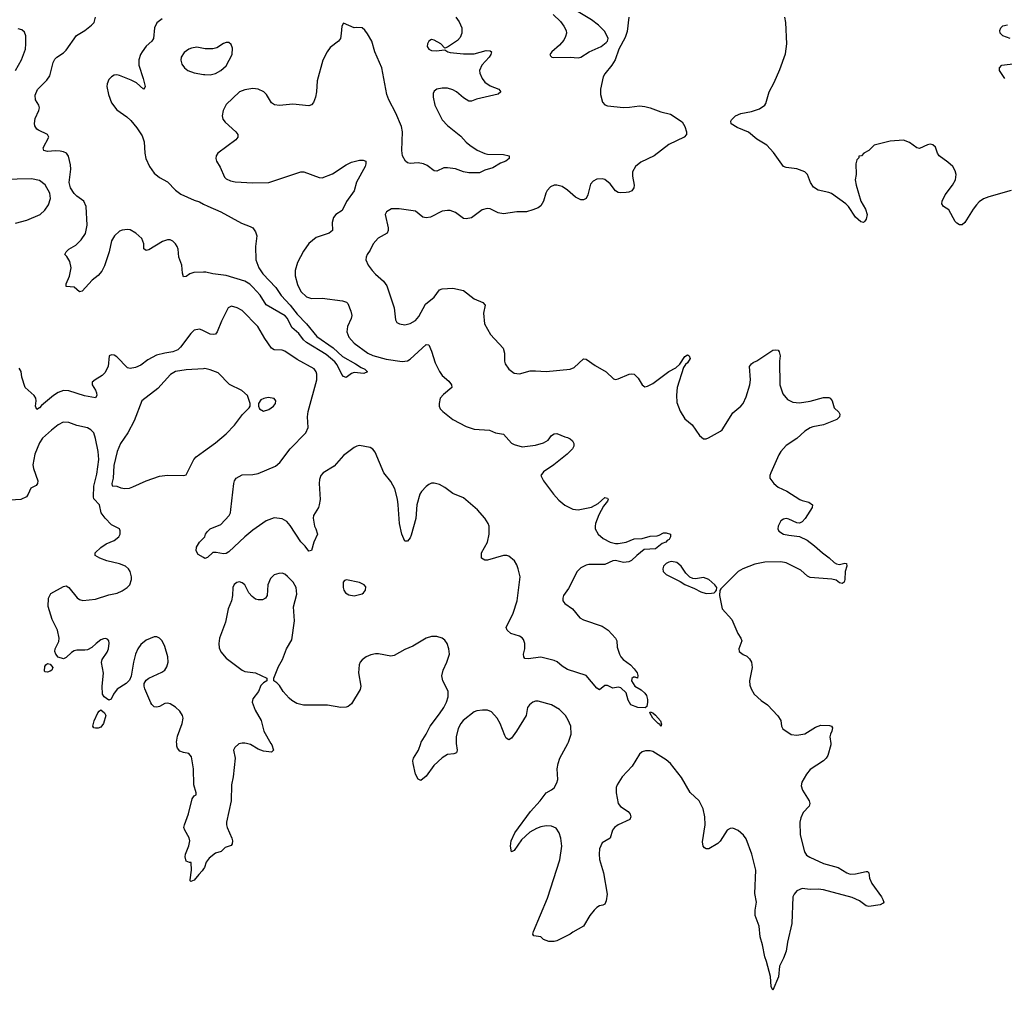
# Model space of a CAD drawing. Header units: inches. Extents: x 1449094 to 1618372, y 389908 to 534307.
# Tile 244 of 256: x 1558620 to 1566006, y 438148 to 445431. Entities that reach past the tile are written whole.
import ezdxf

# ---------------------------------------------------------------- set-up
doc = ezdxf.new("R2010")
doc.units = ezdxf.units.IN
doc.header["$MEASUREMENT"] = 0
for name, color, linetype in [('B5453', 7, 'Continuous'), ('B5454', 7, 'Continuous'), ('B5463', 7, 'Continuous'), ('B5464', 7, 'Continuous')]:
    doc.layers.add(name, color=color, linetype=linetype)

msp = doc.modelspace()

# ---------------------------------------------------------------- linework, layer by layer
at = {"layer": 'B5453', "color": 5, "elevation": 580}
msp.add_lwpolyline([(1560000, 439060.1), (1559990, 439043.7), (1559962.8, 439017.2), (1559930, 438975.3), (1559904, 438964), (1559898, 438970), (1559898, 438978), (1559908.7, 439048.7), (1559906, 439106), (1559894, 439106), (1559870, 439118), (1559862.7, 439150), (1559863.7, 439170), (1559888, 439232), (1559896, 439270), (1559891.9, 439291.9), (1559859.3, 439350), (1559852.7, 439370), (1559856, 439390), (1559887.2, 439472.8), (1559914.9, 439585.1), (1559930, 439607.7), (1559944, 439616), (1559944.5, 439630), (1559925.3, 439690), (1559923.8, 439810), (1559910, 439899.3), (1559890, 439925.6), (1559850, 439931.8), (1559821.7, 439941.7), (1559803.8, 439963.8), (1559799.7, 439979.7), (1559798.1, 440000)], dxfattribs=at)
at = {"layer": 'B5454', "color": 5}
for points, elevation in [([(1560000, 443536.8), (1559926.1, 443533.9), (1559896.5, 443523.5), (1559870, 443503.7), (1559850, 443502), (1559841.3, 443530), (1559835.5, 443590), (1559814.6, 443650), (1559807.8, 443710), (1559800.8, 443730), (1559790, 443749.6), (1559770, 443769.7), (1559750, 443779.1), (1559730, 443779.7), (1559692.7, 443767.3), (1559590, 443705.1), (1559570, 443699.3), (1559552.7, 443712.7), (1559551.8, 443750), (1559537.6, 443790), (1559491.3, 443830), (1559450, 443853.1), (1559430, 443856.8), (1559390, 443852.2), (1559370, 443844), (1559331, 443809), (1559308.7, 443771.3), (1559290.2, 443690), (1559256.9, 443583.1), (1559236, 443544), (1559210, 443512.7), (1559163.8, 443476.2), (1559090, 443395.3), (1559070, 443388.7), (1559030, 443424), (1558968, 443430), (1558968.7, 443450), (1558992.7, 443507.3), (1559007, 443570), (1558997, 443617), (1558974, 443654), (1558958, 443670), (1558968.7, 443690), (1558989, 443710), (1559040.5, 443739.5), (1559081.4, 443778.6), (1559114.3, 443825.7), (1559127.6, 443890), (1559119.7, 444030), (1559102, 444070), (1559050, 444105.7), (1559030, 444126), (1559001.7, 444170), (1558991.2, 444210), (1559002.8, 444310), (1559001.4, 444341.4), (1558986, 444406), (1558971.8, 444430), (1558950, 444440.5), (1558923.9, 444443.9), (1558890, 444446.2), (1558830, 444441), (1558802, 444450), (1558795.6, 444470), (1558838, 444550), (1558829.2, 444570), (1558761, 444601), (1558749.8, 444609.8), (1558734.6, 444634.6), (1558731, 444651), (1558736.5, 444690), (1558764.5, 444750), (1558767.7, 444770), (1558763.1, 444790), (1558739.8, 444830), (1558735.2, 444864.8), (1558753.2, 444906.8), (1558822.8, 444977.2), (1558847.1, 445010), (1558871.1, 445108.9), (1558884.9, 445135.1), (1558898.4, 445150), (1558950, 445183.1), (1558970, 445202.6), (1559047.3, 445312.7), (1559108.2, 445350), (1559159.7, 445390), (1559178, 445410), (1559188.3, 445450)], 540), ([(1559690, 445437.6), (1559650, 445408.2), (1559631.1, 445370), (1559625.2, 445290), (1559610.3, 445270), (1559570, 445232.9), (1559538.2, 445190), (1559526.4, 445170), (1559513.4, 445130), (1559513.4, 445090), (1559546.7, 444990), (1559560.5, 444930), (1559558.8, 444921.2), (1559550, 444909.4), (1559496.5, 444956.5), (1559456.4, 444976.4), (1559370, 445013.5), (1559350, 445017.6), (1559330, 445014.7), (1559310, 445002.4), (1559290, 444982), (1559275.3, 444950), (1559273.2, 444930), (1559286.2, 444870), (1559310, 444806.2), (1559350, 444755.5), (1559423.3, 444703.3), (1559454.5, 444674.5), (1559500.1, 444620.1), (1559539.6, 444559.6), (1559554.4, 444514.4), (1559559.3, 444430), (1559566.3, 444390), (1559593.9, 444330), (1559630, 444280.1), (1559668.2, 444248.2), (1559730, 444214.8), (1559790, 444151), (1559830, 444122.2), (1559930, 444077.2), (1559970, 444064.4), (1560000, 444048)], 540), ([(1558588.2, 445050), (1558633.5, 445130), (1558663.1, 445210), (1558667.2, 445250), (1558665.1, 445310), (1558656.6, 445336.6), (1558635.8, 445355.8), (1558610, 445362)], 560), ([(1560000, 445215), (1559950, 445224.2), (1559910, 445216.9), (1559890, 445209.5), (1559854, 445186), (1559830.6, 445150), (1559828.3, 445128.3), (1559836.7, 445096.7), (1559857.3, 445070), (1559881, 445050), (1559930, 445032.2), (1560000, 445021)], 560), ([(1558590, 443903.6), (1558673, 443927), (1558774, 443970), (1558810, 444001.6), (1558837, 444043), (1558851.3, 444090), (1558846.3, 444130), (1558810.8, 444190.8), (1558770, 444224.2), (1558710, 444237.2), (1558492.7, 444232.7)], 560), ([(1560000, 443097.2), (1559990, 443102.4), (1559970, 443108), (1559930, 443101.6), (1559904.5, 443075.5), (1559826.8, 442973.2), (1559806.1, 442953.9), (1559770, 442939.2), (1559710.1, 442929.9), (1559646.4, 442913.6), (1559582.2, 442877.8), (1559530, 442839.6), (1559490, 442822), (1559450, 442812.7), (1559430, 442819.3), (1559350, 442901.2), (1559330, 442912.7), (1559310, 442917.2), (1559292, 442910), (1559283, 442830), (1559259, 442781), (1559239.5, 442760.5), (1559186.8, 442730), (1559163, 442710), (1559163, 442690), (1559190, 442650.8), (1559196.4, 442630), (1559198, 442610), (1559190, 442594), (1559107.6, 442607.6), (1558990, 442645.3), (1558950, 442647.7), (1558910, 442633.6), (1558873.1, 442610), (1558785, 442535), (1558770, 442517.6), (1558750, 442507.3), (1558738.7, 442530), (1558744.2, 442570), (1558740.7, 442590), (1558729.4, 442610), (1558660.9, 442670), (1558637, 442750), (1558631.9, 442791.9), (1558617.5, 442817.5)], 560), ([(1560000, 442812.2), (1559870, 442804.8), (1559790, 442790.9), (1559752.7, 442770), (1559656.9, 442663.1), (1559537.6, 442570), (1559479.9, 442420.1), (1559430.3, 442330), (1559376.5, 442250), (1559350.2, 442189.8), (1559326.1, 442086.1), (1559320.5, 441990), (1559312, 441952), (1559314, 441934), (1559348.7, 441931.3), (1559379.1, 441919.1), (1559410, 441913.4), (1559444.1, 441915.9), (1559470, 441924.9), (1559569.8, 441970.2), (1559670, 442004.9), (1559730, 442013.4), (1559850, 442010.8), (1559870, 442016), (1559926, 442130), (1559943.6, 442150), (1560000, 442191)], 580), ([(1559798.1, 440000), (1559797.4, 440010), (1559804.6, 440055.4), (1559838, 440150), (1559847, 440190), (1559842, 440210), (1559821.8, 440241.8), (1559790, 440271.8), (1559750, 440298.4), (1559730, 440303.7), (1559710, 440300.9), (1559670, 440278), (1559650, 440272.3), (1559630, 440276), (1559611.5, 440291.5), (1559604.2, 440304.2), (1559558.4, 440410), (1559554.5, 440430), (1559555.1, 440450), (1559570, 440474), (1559589.2, 440490), (1559685.9, 440534.1), (1559708.8, 440551.2), (1559724, 440576), (1559732.8, 440610), (1559731.6, 440650), (1559710, 440726.6), (1559689.8, 440769.8), (1559670, 440791.2), (1559650, 440799.1), (1559630, 440800.4), (1559570, 440774.4), (1559530, 440743.9), (1559506.2, 440710), (1559490.1, 440669.9), (1559474.2, 440610), (1559455.6, 440504.4), (1559444.8, 440475.2), (1559418, 440450), (1559352, 440408), (1559324, 440370), (1559307.5, 440332.5), (1559290, 440324.2), (1559253.7, 440350), (1559241.2, 440370), (1559239.4, 440430), (1559247.8, 440527.8), (1559233.3, 440606.7), (1559238.4, 440630), (1559275.4, 440684.6), (1559285.7, 440710), (1559292.2, 440752.2), (1559289.6, 440769.6), (1559280.7, 440780.7), (1559267, 440787), (1559250, 440785.6), (1559230, 440776.9), (1559192.7, 440750), (1559160.6, 440719.4), (1559130, 440703.6), (1559110, 440699.7), (1559050, 440700.5), (1559030, 440694.7), (1559010, 440683), (1558970, 440644.2), (1558950, 440636), (1558907.9, 440647.9), (1558890.8, 440670), (1558882.8, 440690), (1558886, 440710), (1558914.1, 440765.9), (1558916.4, 440790), (1558902.7, 440850), (1558864.7, 440930), (1558832.7, 441027.3), (1558836, 441090), (1558853.6, 441126.4), (1558950, 441177.3), (1558970, 441182.8), (1558990, 441171), (1559052.4, 441092.4), (1559070, 441079.5), (1559093, 441073), (1559190, 441083.5), (1559290, 441115.2), (1559352.2, 441127.8), (1559390, 441144.6), (1559427.3, 441170), (1559446.3, 441190), (1559459.7, 441230), (1559459.8, 441250), (1559449.7, 441290), (1559436.4, 441310), (1559414.3, 441330), (1559370, 441348.2), (1559272.7, 441370), (1559220.9, 441390), (1559186, 441410), (1559185.2, 441430), (1559228.1, 441471.9), (1559270, 441499.1), (1559330, 441524), (1559364, 441550), (1559374, 441570), (1559374.6, 441594.6), (1559368, 441610), (1559310, 441641.2), (1559260.9, 441690), (1559232.3, 441730), (1559219, 441790), (1559176.5, 441836.5), (1559173.2, 441850), (1559177, 441930), (1559198.8, 442021.2), (1559213.5, 442130), (1559209.8, 442190.2), (1559189, 442289), (1559175.6, 442330), (1559154.8, 442354.8), (1559130, 442368.2), (1559050, 442385.7), (1558990, 442408.5), (1558947.3, 442410), (1558909.4, 442390.6), (1558858.7, 442350), (1558791.8, 442290), (1558770, 442257), (1558734.6, 442170), (1558718.9, 442090), (1558723, 442063), (1558755.5, 441970), (1558754, 441950), (1558744, 441936), (1558703.8, 441916.2), (1558684.9, 441870), (1558670.7, 441850), (1558630, 441832), (1558550, 441826)], 580), ([(1560000, 441394.6), (1559958, 441418), (1559944.7, 441444.7), (1559945.6, 441474.4), (1559968.7, 441510), (1560000, 441541.3)], 560)]:
    msp.add_lwpolyline(points, dxfattribs=dict(at, elevation=elevation))
at = {"layer": 'B5454', "color": 5, "elevation": 580}
for points in [[(1558830, 440534), (1558810, 440538), (1558806.3, 440546.3), (1558810, 440578), (1558816, 440590), (1558830, 440599.3), (1558850, 440594.9), (1558867.7, 440570), (1558861, 440550), (1558850, 440542.7)], [(1559190, 440114), (1559176.4, 440116.4), (1559169.2, 440129.2), (1559179.5, 440170), (1559206.3, 440230), (1559216.3, 440243.7), (1559230, 440251.5), (1559256.5, 440230), (1559265.3, 440210), (1559250, 440149), (1559230, 440122), (1559210, 440114)]]:
    msp.add_lwpolyline(points, close=True, dxfattribs=at)
at = {"layer": 'B5463', "color": 5, "elevation": 580}
for points in [[(1560276.8, 440000), (1560263.5, 439996.5), (1560233.4, 439970), (1560225.3, 439950), (1560235.6, 439890), (1560220.8, 439750), (1560209.2, 439690.8), (1560206.7, 439570), (1560170.4, 439410), (1560170.4, 439390), (1560177.1, 439370), (1560210.5, 439290), (1560215.5, 439270), (1560213.4, 439246.6), (1560206, 439234), (1560161.4, 439218.6), (1560132, 439190), (1560090, 439178), (1560041.5, 439138.5), (1560018.4, 439110), (1560006, 439070), (1560000, 439060.1)], [(1560504.6, 440000), (1560510.4, 439990), (1560524.7, 439950), (1560510, 439935.3), (1560450, 439942.9), (1560410, 439958.3), (1560352.1, 439992.1), (1560322, 440000)], [(1561895.6, 440000), (1561901.3, 439950), (1561896.3, 439930), (1561877.7, 439922.3), (1561830, 439916.3), (1561788.3, 439891.7), (1561726.3, 439833.7), (1561670, 439755.1), (1561630, 439721.2), (1561624.1, 439724.1), (1561610, 439733.2), (1561589.7, 439770), (1561571.8, 439850), (1561569.5, 439870), (1561575.1, 439890), (1561611.2, 439948.8), (1561628.6, 440000)], [(1564704.2, 440000), (1564705.5, 439990), (1564682, 439910), (1564670.5, 439890), (1564650.5, 439870), (1564550, 439806), (1564521.1, 439770), (1564486.4, 439710), (1564483.1, 439683.1), (1564492.7, 439650), (1564541.6, 439570), (1564548, 439550), (1564542, 439530), (1564497.6, 439482.4), (1564478.8, 439441.2), (1564471.3, 439410), (1564475.6, 439315.6), (1564506.5, 439186.5), (1564523.1, 439163.1), (1564547.1, 439147.1), (1564650, 439100.2), (1564758.8, 439070), (1564824, 439030), (1564850, 439019.5), (1564890, 439021.3), (1564970, 439040.7), (1564979.1, 439039.1), (1564990.6, 439030.6), (1564994, 438990), (1565013.4, 438950), (1565086, 438850), (1565096, 438830), (1565102, 438810), (1565096.9, 438803.1), (1565074, 438790), (1564990, 438776), (1564970, 438782.7), (1564919.1, 438819.1), (1564865.6, 438845.6), (1564650, 438902), (1564610, 438907.1), (1564550, 438904.4), (1564490, 438912.4), (1564450, 438893.5), (1564429.5, 438870.5), (1564420.7, 438850), (1564413.2, 438650), (1564380.3, 438510), (1564370, 438442), (1564350, 438388.7), (1564320.5, 438330), (1564311.9, 438248.1), (1564270, 438148), (1564256.4, 438176.4), (1564251.9, 438251.9), (1564223.3, 438363.3), (1564210, 438398), (1564191.6, 438490), (1564174, 438550), (1564166.6, 438630), (1564138, 438710), (1564136.2, 438750), (1564147, 438810), (1564135.3, 438875.3), (1564141.3, 439050), (1564111.1, 439170), (1564070, 439283.7), (1564050, 439311.6), (1564010, 439347.3), (1563970, 439365.1), (1563950, 439362.9), (1563926.4, 439350), (1563873.5, 439266.5), (1563856.3, 439250), (1563790, 439209.6), (1563770, 439209.6), (1563756.6, 439216.6), (1563746, 439230), (1563743.3, 439263.3), (1563762, 439390), (1563760.5, 439450), (1563747.8, 439510), (1563716.3, 439570), (1563650, 439632.7), (1563585.1, 439745.1), (1563501.8, 439850), (1563470, 439876.5), (1563370, 439938.8), (1563350, 439944.5), (1563315.8, 439944.2), (1563290, 439936.9), (1563270, 439919.6), (1563213.8, 439830), (1563139.7, 439750), (1563101.5, 439690), (1563093.4, 439670), (1563093.4, 439630), (1563110.2, 439550.2), (1563126.9, 439526.9), (1563184, 439490), (1563200.5, 439470), (1563205.5, 439450), (1563198, 439430), (1563110.6, 439390), (1563083, 439370), (1563066.4, 439350), (1563050.4, 439290), (1562990, 439253.5), (1562970.8, 439210), (1562965.9, 439170), (1562969, 439129), (1562998.8, 439030), (1563026.4, 438870), (1563019.9, 438820.1), (1563010, 438795.3), (1562993.7, 438786.3), (1562970, 438781.2), (1562950, 438769.2), (1562930, 438749.2), (1562896.3, 438710), (1562850, 438629.2), (1562770, 438585.2), (1562750.4, 438569.6), (1562650, 438519), (1562630, 438514), (1562590, 438514), (1562550, 438529), (1562529.2, 438549.2), (1562476.4, 438556.4), (1562469.3, 438569.3), (1562475.1, 438590), (1562579.7, 438840.3), (1562672.1, 439127.9), (1562687.7, 439230), (1562680.5, 439290), (1562668.2, 439330), (1562645.1, 439365.1), (1562610, 439380.7), (1562570, 439381.2), (1562530, 439374), (1562497.6, 439362.4), (1562446.5, 439333.5), (1562384.1, 439275.9), (1562330, 439197.2), (1562310, 439188), (1562302.9, 439230), (1562307.3, 439270), (1562334, 439330), (1562451.1, 439490), (1562525.1, 439570), (1562569.6, 439630), (1562610, 439652.2), (1562630, 439668.5), (1562650, 439704), (1562656.4, 439730), (1562651.8, 439810), (1562659.3, 439850), (1562672.7, 439890), (1562731.5, 440000)]]:
    msp.add_lwpolyline(points, dxfattribs=at)
at = {"layer": 'B5464', "color": 5}
for points, elevation in [([(1561890.8, 445450), (1561916.2, 445416.2), (1561937.1, 445370), (1561936.3, 445330), (1561923.4, 445296.6), (1561905.3, 445274.7), (1561830, 445224), (1561810, 445218), (1561779.3, 445250), (1561730, 445278.7), (1561710, 445282.9), (1561688.9, 445271.1), (1561679.5, 445250), (1561677.6, 445230), (1561688.4, 445210), (1561710, 445198.7), (1561743.6, 445196.4), (1561810, 445204.7), (1561831.3, 445190), (1561850, 445184.9), (1561950, 445174.4), (1562030, 445174), (1562118.7, 445198.7), (1562150, 445196.3), (1562158.8, 445190), (1562154.9, 445170), (1562143.1, 445150), (1562087.2, 445090), (1562070.3, 445050), (1562072, 445030), (1562088.5, 444990), (1562110, 444963.1), (1562150, 444936), (1562214, 444910), (1562230.6, 444890), (1562210, 444872.3), (1562046.3, 444833.7), (1562010, 444819.5), (1561990, 444819.5), (1561950, 444843.6), (1561896.9, 444890), (1561870, 444906), (1561830, 444917.2), (1561790, 444918.3), (1561749.1, 444910.9), (1561730, 444895.1), (1561722.6, 444877.4), (1561721.1, 444850), (1561733.4, 444790), (1561790, 444680.5), (1561830, 444638), (1561930, 444556), (1561970, 444511), (1561996, 444490), (1562052.5, 444452.5), (1562110, 444427.3), (1562130, 444423), (1562250, 444419.3), (1562291, 444410), (1562290.8, 444390), (1562266, 444370), (1562226.6, 444353.4), (1562170, 444319.5), (1562110, 444300.9), (1562070, 444281.6), (1561990, 444283), (1561950, 444289.7), (1561890, 444311.2), (1561830, 444320.5), (1561801.7, 444318.3), (1561750, 444294.5), (1561730, 444297), (1561678, 444338), (1561650, 444349.3), (1561610, 444356), (1561550, 444352.7), (1561530, 444357.2), (1561514, 444370), (1561492.7, 444410), (1561487, 444450), (1561491.5, 444590), (1561484.2, 444630), (1561443, 444730), (1561390, 444829.6), (1561373.5, 444870), (1561337.7, 445070), (1561284.8, 445190), (1561261.2, 445270), (1561230, 445324.2), (1561210, 445351.5), (1561190, 445369.6), (1561150, 445372.7), (1561129.5, 445369.5), (1561050, 445404), (1561036.3, 445383.7), (1561032.8, 445327.2), (1561025.5, 445290), (1561010.6, 445270), (1560950, 445223.6), (1560926, 445190), (1560893.3, 445126.7), (1560852.3, 444972.3), (1560847, 444890), (1560839.5, 444850), (1560824.4, 444810), (1560810, 444792), (1560790, 444785.1), (1560670, 444796.9), (1560570, 444786), (1560531.5, 444791.5), (1560510, 444806.6), (1560471.6, 444870), (1560450.9, 444890.9), (1560410, 444909.7), (1560370, 444913.7), (1560310, 444905.7), (1560268, 444890), (1560170, 444794.5), (1560147, 444750), (1560139.5, 444710), (1560145.3, 444685.3), (1560162.5, 444662.5), (1560242.8, 444590), (1560257.3, 444570), (1560256.3, 444550), (1560240.7, 444530), (1560107.7, 444430), (1560093.4, 444410), (1560090.6, 444390), (1560096.3, 444370), (1560125.1, 444325.1), (1560155.8, 444250), (1560170, 444235.8), (1560202.6, 444222.6), (1560235.4, 444215.4), (1560370, 444206.3), (1560490, 444208.8), (1560730, 444290.3), (1560751.3, 444290), (1560866.4, 444246.4), (1560890, 444245.3), (1560965.9, 444274.1), (1561070, 444342.4), (1561110, 444362.4), (1561170, 444376.3), (1561196.8, 444376.8), (1561216, 444370), (1561217.3, 444350), (1561210.7, 444330.7), (1561147.9, 444212.1), (1561130, 444146), (1561072.3, 444067.7), (1561039.4, 444000.6), (1560991.6, 443968.4), (1560974.1, 443945.9), (1560963.7, 443910), (1560966, 443850), (1560942.8, 443830), (1560843.2, 443796.8), (1560789.1, 443750.9), (1560750, 443694.5), (1560703.6, 443610), (1560686.9, 443550), (1560687.1, 443510), (1560703.1, 443443.1), (1560730, 443392.7), (1560771.5, 443351.5), (1560810, 443338), (1560890, 443342.3), (1561042.4, 443322.4), (1561071.6, 443311.6), (1561080.6, 443300.6), (1561104.8, 443244.8), (1561111.3, 443211.3), (1561106.2, 443190), (1561078.8, 443130), (1561074.7, 443090), (1561090.2, 443050), (1561130, 443003.9), (1561231.7, 442930), (1561270, 442911), (1561370, 442883.5), (1561490, 442866.4), (1561530, 442872), (1561550, 442883.7), (1561670, 442993.4), (1561690, 442990.8), (1561710, 442944.7), (1561735.8, 442855.8), (1561770.4, 442790.4), (1561790, 442760.7), (1561839.2, 442719.2), (1561860.5, 442690), (1561861.6, 442670), (1561800.3, 442619.7), (1561773.7, 442590), (1561766, 442550), (1561767.2, 442530), (1561774.9, 442510), (1561793.4, 442490), (1561870, 442432.1), (1561970, 442377.8), (1562030, 442359.1), (1562144.7, 442350), (1562190, 442330.4), (1562250, 442322), (1562310, 442253.4), (1562330, 442243), (1562390, 442226.4), (1562490, 442238.4), (1562550, 442254.9), (1562584.2, 442275.8), (1562610, 442310.8), (1562630, 442324), (1562650, 442324.9), (1562710, 442300.7), (1562730, 442297.3), (1562750, 442286), (1562766, 442270), (1562777.3, 442250), (1562777.3, 442230), (1562767.3, 442210), (1562727.7, 442170), (1562628, 442090), (1562550, 442039.3), (1562530.7, 442010), (1562550.6, 441970), (1562625.3, 441870), (1562664.8, 441824.8), (1562710, 441788.8), (1562770, 441758.3), (1562810, 441752.8), (1562910, 441774), (1562958.9, 441801.1), (1563010, 441844.7), (1563030, 441842), (1563034.8, 441830), (1563030, 441818), (1563000.3, 441779.7), (1562965.3, 441714.7), (1562939.3, 441650), (1562937.1, 441630), (1562938, 441610), (1562958.4, 441570), (1562998.2, 441538.2), (1563050, 441511.5), (1563090, 441500.9), (1563110, 441500.9), (1563170, 441511.8), (1563230, 441536.4), (1563290, 441539.1), (1563350, 441556.4), (1563401.6, 441558.4), (1563417.6, 441562.4), (1563450, 441580.7), (1563470, 441581), (1563502, 441570), (1563502, 441550), (1563491, 441530), (1563477.1, 441522.9), (1563466, 441510), (1563440.3, 441499.7), (1563390, 441461.7), (1563305.3, 441454.7), (1563248.7, 441411.3), (1563210, 441372.7), (1563190, 441362.7), (1563150, 441359), (1563090, 441372), (1563070, 441369.5), (1563010, 441344.2), (1562890, 441342.6), (1562870, 441338), (1562830, 441318), (1562801.1, 441290), (1562737.7, 441162.3), (1562700.7, 441110), (1562693.4, 441090), (1562695.5, 441070), (1562710.6, 441050), (1562768.2, 441010), (1562822.8, 440942.8), (1562850, 440927.8), (1562990, 440880.4), (1563033.4, 440850), (1563090.7, 440790), (1563099.1, 440770), (1563102.5, 440722.5), (1563118.8, 440670), (1563130.8, 440650), (1563146, 440630), (1563201, 440590), (1563230, 440561), (1563251, 440530), (1563258, 440510), (1563254, 440490), (1563238, 440498), (1563223.5, 440496.5), (1563211.1, 440488.9), (1563210.8, 440470), (1563234.8, 440430), (1563282, 440402), (1563310, 440377.3), (1563321.1, 440361.1), (1563330.4, 440330.4), (1563330.4, 440310), (1563323.5, 440276.5), (1563313.2, 440266.8), (1563258, 440270), (1563205.2, 440290), (1563183.9, 440323.9), (1563170, 440379), (1563130, 440417.2), (1563110, 440422), (1563070, 440415.3), (1563030, 440435.3), (1563010, 440435.3), (1562970, 440402), (1562950, 440414), (1562870, 440509), (1562730, 440554), (1562690, 440579.3), (1562651.7, 440611.7), (1562630, 440622.7), (1562530, 440646.6), (1562435.3, 440635.3), (1562410, 440638), (1562402, 440650), (1562399, 440670), (1562409.4, 440710.6), (1562409.4, 440750), (1562400.1, 440780.1), (1562390, 440793.2), (1562370, 440806), (1562305.4, 440825.4), (1562277.2, 440850), (1562269.2, 440870), (1562322.2, 440977.8), (1562353.1, 441070), (1562373.8, 441250), (1562360.7, 441310), (1562350, 441341.6), (1562331, 441371), (1562290, 441405.1), (1562274, 441410), (1562250, 441411.1), (1562130, 441374.5), (1562110, 441376), (1562085.2, 441390), (1562084.5, 441430), (1562128.6, 441511.4), (1562142.2, 441570), (1562140.9, 441630), (1562134.5, 441650), (1562109.8, 441690), (1562053.9, 441753.9), (1561950, 441844.5), (1561870, 441876.2), (1561810, 441921.4), (1561770, 441943.9), (1561730, 441953.5), (1561710, 441953.5), (1561690, 441944.4), (1561670, 441927.2), (1561634.4, 441890), (1561622, 441870), (1561600.5, 441790), (1561591.9, 441688.1), (1561558, 441562), (1561550, 441542), (1561530, 441518), (1561510, 441518), (1561487.6, 441570), (1561469.6, 441649.6), (1561459.8, 441790), (1561453.5, 441833.5), (1561433.7, 441910), (1561405, 441965), (1561353, 442030), (1561286.1, 442186.1), (1561270, 442209.4), (1561250, 442221.6), (1561170, 442235.6), (1561150, 442231.8), (1561130, 442220.9), (1561050, 442160.7), (1560978.8, 442081.2), (1560896.3, 442030), (1560880.4, 442010), (1560870, 441982), (1560866.3, 441950), (1560873, 441830), (1560867.7, 441790), (1560862, 441770), (1560824.9, 441710), (1560822, 441690), (1560830.7, 441630), (1560842.8, 441610), (1560854.8, 441570), (1560827.3, 441510), (1560810, 441448.7), (1560790, 441444), (1560761.3, 441481.3), (1560730, 441512.3), (1560650, 441636), (1560625.3, 441665.3), (1560590, 441685.1), (1560530, 441693.3), (1560470.3, 441669.7), (1560370, 441599.6), (1560308.9, 441551.1), (1560190, 441439), (1560170, 441426), (1560150, 441422.7), (1560093.6, 441433.6), (1560070, 441433.2), (1560030, 441395.3), (1560010, 441389), (1560000, 441394.6)], 560), ([(1563190.3, 445450), (1563177.8, 445342.2), (1563161.4, 445298.6), (1563114.8, 445210), (1563087.7, 445130), (1563063, 445090), (1563010, 445026), (1562997.7, 445002.3), (1562977.1, 444910), (1562978, 444870), (1562993.2, 444813.2), (1563010, 444791), (1563030, 444784.9), (1563150, 444773.4), (1563193.7, 444773.7), (1563270, 444784), (1563310, 444778.8), (1563350, 444770.8), (1563430, 444738.8), (1563502, 444722), (1563590, 444664.7), (1563610.6, 444630.6), (1563622.8, 444590), (1563621, 444570), (1563604.7, 444550), (1563490, 444494.5), (1563380.7, 444410), (1563278.6, 444361.4), (1563239.1, 444330), (1563217.1, 444290), (1563217.3, 444257.3), (1563230.4, 444189.6), (1563228, 444170), (1563212.4, 444147.6), (1563190, 444137.6), (1563170, 444134.7), (1563130, 444131.6), (1563110, 444135.6), (1563090, 444147.3), (1563050, 444198.4), (1563010, 444231.6), (1562990, 444237.6), (1562950, 444235.1), (1562921.1, 444218.9), (1562903, 444197), (1562882, 444118), (1562870.2, 444089.8), (1562850, 444079.7), (1562830, 444080.4), (1562790, 444099.7), (1562730, 444152.8), (1562690, 444179.7), (1562650, 444189.7), (1562630, 444188.2), (1562602.6, 444177.4), (1562577, 444150), (1562566.3, 444130), (1562550, 444069.2), (1562530, 444034.5), (1562510, 444019.6), (1562470, 444003.6), (1562422, 443990), (1562350, 443988.5), (1562250, 443973.3), (1562210, 443981.6), (1562150, 444012.2), (1562126.6, 444013.4), (1562090, 444003.5), (1562010, 443945.4), (1561970, 443937.4), (1561950, 443939.7), (1561890, 443984.2), (1561850, 443998.9), (1561830, 444000.5), (1561790, 443993.7), (1561702, 443950), (1561670, 443943.1), (1561643.6, 443950), (1561590, 443994), (1561467.4, 444012.6), (1561408.8, 444011.2), (1561370.8, 443990), (1561360.7, 443970), (1561384.6, 443870), (1561385.3, 443850), (1561375.8, 443830), (1561310, 443793), (1561272.2, 443750), (1561250, 443702.7), (1561228, 443670), (1561219.1, 443650), (1561217.3, 443630), (1561234.9, 443590), (1561265.3, 443550), (1561290, 443522.6), (1561350.1, 443470.1), (1561375, 443435), (1561428.9, 443270), (1561438.8, 443178.8), (1561450, 443158.8), (1561470, 443148), (1561510, 443141.6), (1561550, 443152.4), (1561590, 443174.4), (1561615, 443205), (1561663.3, 443296.7), (1561729.8, 443350.2), (1561770, 443403.1), (1561789.1, 443410.9), (1561870, 443417.6), (1561950, 443398), (1562030, 443335.3), (1562094, 443310), (1562112.4, 443290), (1562098.4, 443230), (1562107.7, 443150), (1562152.7, 443070), (1562245.7, 442965.7), (1562257, 442930), (1562256.4, 442870), (1562261.6, 442850), (1562288.7, 442808.7), (1562330, 442779.1), (1562370, 442773.4), (1562450, 442795.3), (1562490, 442797.4), (1562570, 442790.3), (1562750, 442808.2), (1562778.6, 442821.4), (1562850, 442887.3), (1562870, 442883), (1562936.7, 442836.7), (1563018.8, 442790), (1563075.3, 442735.3), (1563090, 442731), (1563110, 442736.3), (1563190.9, 442770.9), (1563210, 442774.8), (1563230, 442771.3), (1563260.5, 442740.5), (1563290.6, 442690.6), (1563310, 442676), (1563330, 442680.7), (1563370, 442701.6), (1563490, 442790.6), (1563542, 442818), (1563573.2, 442846.8), (1563610, 442904.7), (1563630, 442916), (1563634.4, 442914.4), (1563642, 442910), (1563650.7, 442890), (1563630, 442855.3), (1563615.5, 442844.5), (1563599.1, 442820.9), (1563553.2, 442670), (1563546.8, 442613.2), (1563550, 442558), (1563573.5, 442493.5), (1563610, 442436.3), (1563664, 442390), (1563720.7, 442310), (1563750, 442287.3), (1563770, 442286.8), (1563786.8, 442293.2), (1563877.2, 442342.8), (1563890, 442354.8), (1563970, 442480.5), (1564029.3, 442530), (1564046.6, 442550), (1564070, 442601), (1564098, 442690), (1564102.4, 442730), (1564096, 442830), (1564109.2, 442850), (1564121.3, 442858.7), (1564150, 442870.6), (1564270, 442950.5), (1564290, 442954), (1564310, 442951), (1564318.5, 442938.5), (1564323.8, 442910), (1564320.4, 442870), (1564322.8, 442690), (1564344.5, 442624.5), (1564380.6, 442580.6), (1564420.7, 442560.7), (1564470, 442555.8), (1564550, 442568.4), (1564650, 442596.3), (1564690, 442597.3), (1564701, 442590), (1564714, 442570), (1564730, 442518), (1564766, 442486), (1564772, 442470), (1564771, 442450), (1564751, 442430), (1564651, 442390), (1564570, 442376.9), (1564550, 442369.7), (1564510, 442343), (1564450, 442289.7), (1564370, 442236.3), (1564330, 442191.6), (1564313.9, 442166.1), (1564254.9, 442030), (1564248.2, 442010), (1564247.7, 441990), (1564277.3, 441950), (1564310, 441923.8), (1564374.1, 441894.1), (1564471.5, 441831.5), (1564490, 441822.4), (1564541, 441810), (1564567.3, 441790), (1564565.5, 441770), (1564511.5, 441688.5), (1564490, 441664.5), (1564470, 441654), (1564450, 441655.6), (1564390, 441684.2), (1564370, 441687.6), (1564350, 441684.4), (1564330, 441669.6), (1564308.9, 441630), (1564307.4, 441610), (1564314.1, 441594.1), (1564350, 441571.8), (1564390, 441562), (1564470, 441552.7), (1564526.3, 441526.3), (1564583.4, 441483.4), (1564641.6, 441430), (1564693.6, 441393.6), (1564730, 441358.7), (1564748.1, 441348.1), (1564770, 441344.2), (1564810, 441353.4), (1564822, 441350), (1564824.9, 441330), (1564812.7, 441290), (1564810.5, 441229.5), (1564804.7, 441210), (1564790, 441201.2), (1564770, 441206.6), (1564744.4, 441224.4), (1564713.1, 441233.1), (1564550, 441244.7), (1564530, 441255.8), (1564479.5, 441299.5), (1564370, 441356.1), (1564330, 441362.9), (1564210, 441360.2), (1564135.6, 441344.4), (1564044.9, 441310), (1564009.4, 441290.6), (1563879.6, 441160.4), (1563871.3, 441148.7), (1563870.8, 441110), (1563890.6, 441010), (1563962, 440930), (1564006.4, 440826.4), (1564030.5, 440790), (1564036.3, 440770), (1564014.8, 440710), (1564018, 440690), (1564047.9, 440667.9), (1564075.2, 440655.2), (1564095.2, 440635.2), (1564110.7, 440610), (1564114.9, 440570), (1564095.5, 440470), (1564098.5, 440438.5), (1564107.3, 440410), (1564130.7, 440370), (1564182.3, 440322.3), (1564230.3, 440290.3), (1564307.9, 440207.9), (1564330, 440172), (1564334.8, 440130), (1564346, 440110), (1564407.1, 440067.1), (1564450, 440063), (1564510, 440072.7), (1564590, 440122), (1564630, 440136.3), (1564695.2, 440135.2), (1564711, 440130), (1564716.3, 440116.3), (1564713.4, 440093.4), (1564701.6, 440070), (1564697.6, 440050), (1564704.2, 440000)], 580), ([(1562622, 445470), (1562677.4, 445417.4), (1562702.9, 445382.9), (1562719.5, 445350), (1562721.1, 445330), (1562715.1, 445304.9), (1562701.3, 445278.7), (1562670, 445240.9), (1562611, 445190), (1562598, 445170), (1562601, 445161), (1562611.1, 445151.1), (1562627.7, 445147.7), (1562749.6, 445150.4), (1562810, 445144.9), (1562830, 445150.4), (1562891.3, 445188.7), (1562982, 445230), (1563020.2, 445259.8), (1563029.1, 445270.9), (1563034, 445290), (1563010, 445342), (1562961.2, 445390), (1562909.3, 445430), (1562809.2, 445490)], 580), ([(1566058.8, 444150), (1565890, 444102.7), (1565850, 444086), (1565816.6, 444063.4), (1565797, 444043), (1565771.8, 444010), (1565710, 443909.2), (1565690, 443892.3), (1565670, 443892.3), (1565650, 443903.7), (1565637.2, 443917.2), (1565590, 444004), (1565549, 444030), (1565538, 444050), (1565540.7, 444070), (1565563.3, 444116.7), (1565617.6, 444190), (1565639.6, 444230), (1565645.1, 444270), (1565638, 444298), (1565619.3, 444330), (1565582.7, 444362.7), (1565517.2, 444410), (1565505.2, 444430), (1565490, 444475.3), (1565470, 444492.7), (1565450, 444497), (1565430, 444492.3), (1565370, 444465.2), (1565350, 444469.2), (1565295.3, 444510), (1565250, 444526.6), (1565150, 444519.5), (1565030, 444488.7), (1564990, 444448.7), (1564951.6, 444428.4), (1564934, 444410), (1564914, 444406), (1564914, 444394), (1564901, 444379), (1564891.3, 444350), (1564896, 444270), (1564886.8, 444230), (1564894, 444190), (1564930.4, 444070), (1564964.9, 444010), (1564978, 443970), (1564970, 443935.3), (1564959.9, 443920.1), (1564950, 443908.7), (1564930, 443913.2), (1564889.6, 443949.6), (1564838, 444030), (1564817.2, 444050), (1564710, 444126), (1564690, 444135.1), (1564610, 444152.7), (1564575.5, 444175.5), (1564553.2, 444210), (1564530, 444268.7), (1564510, 444289), (1564450, 444312.7), (1564370, 444321.2), (1564350, 444329.2), (1564275.6, 444435.6), (1564226, 444490), (1564150, 444535.1), (1564086.2, 444586.2), (1564002.5, 444622.5), (1563958, 444650), (1563955.3, 444670), (1563960.2, 444679.8), (1563988.7, 444710), (1564030, 444727.3), (1564110, 444743), (1564170, 444763), (1564209, 444790), (1564216.6, 444803.4), (1564242, 444890), (1564280.4, 444959.6), (1564322.2, 445057.8), (1564364, 445176), (1564375.6, 445250), (1564367.4, 445410), (1564358.6, 445450)], 580), ([(1566049, 445290), (1565995.1, 445310), (1565976.2, 445330), (1565971.8, 445350), (1565980.9, 445370), (1565995.6, 445384.4), (1566030, 445392.7)], 560), ([(1560000, 445021), (1560010, 445019.5), (1560050, 445017.1), (1560090, 445028.2), (1560130, 445050.4), (1560170, 445086), (1560214.7, 445170), (1560216.6, 445216.6), (1560206, 445246), (1560190, 445259), (1560170, 445259.3), (1560150, 445252), (1560099, 445221), (1560070, 445211.3), (1560012.7, 445212.7), (1560000, 445215)], 560), ([(1566010, 444989.2), (1565969.2, 445050), (1565969.3, 445070.7), (1565988, 445090), (1566090, 445101.6)], 560), ([(1560000, 444048), (1560031.1, 444031.1), (1560130.1, 443990.1), (1560284.2, 443904.2), (1560350, 443880.4), (1560368.8, 443868.8), (1560390, 443838.8), (1560399.3, 443810), (1560388, 443730), (1560390.4, 443629.6), (1560414.2, 443570), (1560444.7, 443524.7), (1560542.8, 443422.8), (1560582.3, 443362.3), (1560650.1, 443290), (1560700.9, 443220.9), (1560772.4, 443150), (1560850, 443053.4), (1560970.5, 442970), (1561042.9, 442902.9), (1561139.3, 442850), (1561181.4, 442821.4), (1561210.4, 442810), (1561230.3, 442789.7), (1561202.5, 442777.5), (1561130, 442782.7), (1561110, 442777.2), (1561070, 442746.6), (1561050, 442752.7), (1561037, 442770), (1561002, 442842), (1560983.6, 442863.6), (1560919.9, 442919.9), (1560771.2, 443010), (1560750, 443028.1), (1560715.2, 443075.2), (1560662.4, 443122.4), (1560628.9, 443188.9), (1560611.5, 443210), (1560470, 443292.6), (1560422.9, 443362.9), (1560370, 443423.5), (1560345.9, 443445.9), (1560310, 443468.9), (1560170, 443512.3), (1560070, 443524), (1560017.5, 443537.5), (1560000, 443536.8)], 540), ([(1560000, 441541.3), (1560008.7, 441550), (1560015.3, 441570), (1560029, 441590), (1560049, 441610), (1560130, 441642.4), (1560191.2, 441710), (1560200.4, 441730), (1560204.4, 441755.6), (1560226.3, 441950), (1560231.6, 441970), (1560244.5, 441990), (1560290, 442016.4), (1560370, 442017.8), (1560410, 442024.7), (1560540, 442080), (1560571.3, 442108.7), (1560648.4, 442211.6), (1560766.9, 442330), (1560785.4, 442370), (1560779.8, 442450), (1560785, 442490), (1560848.9, 442730), (1560849.7, 442770.3), (1560844.8, 442790), (1560830, 442811.8), (1560701.3, 442881.3), (1560610, 442944.7), (1560590, 442951), (1560530, 442952.8), (1560510, 442965.6), (1560458.8, 443038.8), (1560406.6, 443130), (1560290, 443249.6), (1560252.7, 443270), (1560210, 443280.7), (1560184, 443270), (1560133, 443170), (1560102, 443090), (1560088, 443072), (1560072.2, 443067.8), (1560050, 443071.6), (1560000, 443097.2)], 560), ([(1560000, 442191), (1560090, 442256.5), (1560170, 442323.7), (1560232.2, 442387.8), (1560292.2, 442467.8), (1560342, 442518), (1560349, 442530), (1560349, 442550), (1560329, 442610), (1560287.7, 442647.7), (1560194.5, 442694.5), (1560110, 442780.5), (1560050, 442804.7), (1560010, 442812.8), (1560000, 442812.2)], 580), ([(1561628.6, 440000), (1561632, 440010), (1561670, 440070.8), (1561699.6, 440130), (1561770, 440222), (1561800.8, 440270), (1561821.4, 440310), (1561834.7, 440350), (1561833.4, 440393.4), (1561795.1, 440470), (1561786.6, 440506.6), (1561797.7, 440550), (1561825.3, 440610), (1561843.5, 440670), (1561840.5, 440710), (1561827.8, 440750), (1561810, 440775.1), (1561790, 440789.6), (1561750, 440801.6), (1561710, 440802.4), (1561669, 440791), (1561570, 440729.5), (1561510, 440706), (1561430, 440660.9), (1561404.5, 440655.5), (1561311.6, 440671.6), (1561290, 440671.6), (1561254.2, 440665.8), (1561218.8, 440650), (1561190, 440629), (1561174.8, 440610), (1561166.8, 440590), (1561162, 440530), (1561179.1, 440430), (1561174.6, 440405.4), (1561110, 440297.2), (1561083.4, 440276.6), (1561068.5, 440271.5), (1561030, 440269.7), (1560930, 440288.2), (1560748.1, 440288.1), (1560699.7, 440299.7), (1560662, 440322), (1560641, 440341), (1560597.2, 440390), (1560570, 440434), (1560550, 440455.3), (1560526, 440470), (1560526, 440490), (1560562.7, 440577.3), (1560592.3, 440630), (1560622.9, 440710), (1560662.5, 440777.5), (1560681.4, 440921.4), (1560674.9, 441025.1), (1560698.8, 441121.2), (1560693.8, 441170), (1560672.9, 441210), (1560630, 441254), (1560610, 441269.7), (1560590, 441277.6), (1560564.7, 441275.3), (1560530, 441264.7), (1560502.2, 441237.8), (1560481.6, 441190), (1560477.6, 441110), (1560464.9, 441090), (1560442, 441078), (1560410, 441076.9), (1560390, 441084), (1560363.2, 441103.2), (1560338.9, 441130), (1560309.6, 441190), (1560290, 441206.6), (1560270, 441212), (1560250, 441208.2), (1560230, 441193.3), (1560219, 441170), (1560216.5, 441110), (1560209, 441070), (1560183.8, 441010), (1560163.8, 440910), (1560120.1, 440790), (1560113.2, 440750), (1560116.6, 440716.6), (1560129, 440689), (1560170, 440641.5), (1560290, 440550.4), (1560310, 440541.3), (1560390.3, 440530.3), (1560474, 440490), (1560474, 440470), (1560450, 440455.3), (1560430, 440435.3), (1560410.4, 440389.6), (1560370, 440335.3), (1560364.9, 440310), (1560387.3, 440250), (1560432.2, 440172.2), (1560451.7, 440091.7), (1560504.6, 440000)], 580), ([(1562731.5, 440000), (1562736.8, 440010), (1562757.6, 440070), (1562754.2, 440130), (1562734.9, 440174.9), (1562713.7, 440210), (1562670, 440255.1), (1562610, 440289.7), (1562510, 440316.4), (1562490, 440316.4), (1562470, 440309.7), (1562443.7, 440290), (1562430.3, 440270), (1562420.4, 440210), (1562347.7, 440092.3), (1562310, 440039.3), (1562290, 440026.6), (1562270, 440039.3), (1562258.8, 440058.8), (1562224.4, 440150), (1562201.7, 440190), (1562158.2, 440238.2), (1562130, 440249.8), (1562090.7, 440250.7), (1562050, 440245.5), (1562030, 440237.8), (1561947.8, 440172.2), (1561929.2, 440150), (1561908.2, 440111.8), (1561895, 440050), (1561894.4, 440010), (1561895.6, 440000)], 580), ([(1560322, 440000), (1560310, 440003.1), (1560290, 440003.5), (1560276.8, 440000)], 580)]:
    msp.add_lwpolyline(points, dxfattribs=dict(at, elevation=elevation))
for points, elevation in [([(1560484.5, 442595.5), (1560450.9, 442589.1), (1560430, 442578), (1560411.3, 442550), (1560411.3, 442530), (1560418, 442510), (1560450, 442494.8), (1560490, 442505.5), (1560525.2, 442530), (1560539.3, 442550), (1560541.2, 442570), (1560530, 442588.7)], 580), ([(1563510, 441365.1), (1563490, 441361.5), (1563470, 441351), (1563450.3, 441330), (1563444, 441310), (1563447.2, 441290), (1563470, 441268.7), (1563575.3, 441215.3), (1563610, 441193), (1563682.9, 441162.9), (1563730, 441138), (1563770, 441125.5), (1563810, 441127.3), (1563829, 441131), (1563840.4, 441139.6), (1563848, 441150), (1563848.7, 441170), (1563835.3, 441190), (1563789.2, 441230), (1563750, 441245.6), (1563690, 441235.8), (1563670, 441238), (1563648.2, 441248.2), (1563617, 441277), (1563583, 441330), (1563550, 441357.6)], 580), ([(1561070.9, 441229.1), (1561057.3, 441222.7), (1561047.7, 441210), (1561046, 441170), (1561050.5, 441150), (1561063, 441130), (1561090, 441114.4), (1561130, 441108.2), (1561190, 441124), (1561199, 441130), (1561215.1, 441150), (1561215.6, 441175.6), (1561205.2, 441190), (1561170, 441207.3)], 580), ([(1563430, 440128), (1563423.1, 440143.1), (1563410, 440149), (1563369.6, 440190), (1563346.6, 440230), (1563350, 440238), (1563370, 440230.7), (1563390, 440213.4), (1563426, 440170), (1563435.3, 440144.7)], 560)]:
    msp.add_lwpolyline(points, close=True, dxfattribs=dict(at, elevation=elevation))

doc.saveas('drawing.dxf')
